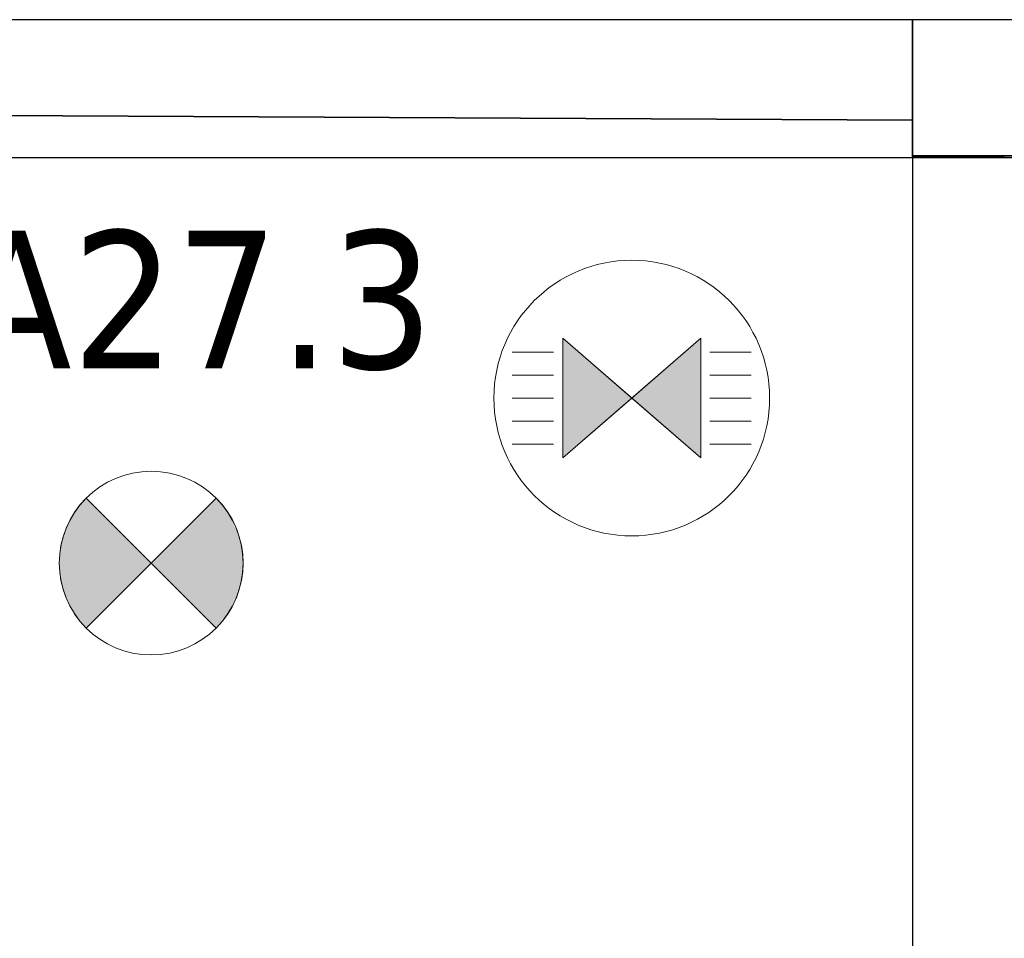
# Model space of a CAD drawing. Header units: metres. Extents: x 391.1 to 427.5, y 12.8 to 28.4.
# Tile 70 of 218: x 402.3 to 403.4, y 27.2 to 28.2. Entities that reach past the tile are written whole.
import ezdxf

# ---------------------------------------------------------------- set-up
doc = ezdxf.new("R2010")
doc.units = ezdxf.units.M
doc.layers.add('01_SUELOS', color=7, linetype='Continuous', lineweight=25, true_color=0x007f00)
for name, color, linetype, lineweight in [('A-DETL-GENF-OTLN', 7, 'Continuous', 18), ('A-WALL-____-MCUT', 7, 'Continuous', 25), ('A-WALL-____-OTLN', 7, 'Continuous', 25), ('E-LITE-EQPM-IDEN', 7, 'Continuous', 30)]:
    doc.layers.add(name, color=color, linetype=linetype, lineweight=lineweight)
doc.styles.add('Tahoma_4', font='tahoma.ttf', dxfattribs={"height": 0.15})

# ---------------------------------------------------------------- blocks, each defined once
blk = doc.blocks.new('Family - Evans PA-152341-03_ENLLUMENAT_P0A')
at = {"layer": 'A-WALL-____-MCUT', "color": 253, "true_color": 0xaaaaaa}
for p, q in [((4.4287, 0.1), (2.08, 0.1)), ((4.4287, 0), (4.4287, 0.1))]:
    blk.add_line(p, q, dxfattribs=at)
at = {"layer": 'A-WALL-____-OTLN', "color": 253, "true_color": 0xaaaaaa}
for p, q in [((4.4287, 0.1), (0, 0.1)), ((4.4287, 0), (4.4287, 0.1))]:
    blk.add_line(p, q, dxfattribs=at)
blk = doc.blocks.new('Family - LONDR55-XX_ZZ-ARQ-CAA-M3D-Londres55-152374-03_ENLLUMENAT_P0A')
at = {"layer": '01_SUELOS', "color": 9, "true_color": 0xaad4aa}
for p, q in [((1.8984, 2.1931), (0, 2.2028)), ((0, 2.2028), (1.8984, 2.1931)), ((1.8984, 2.1544), (1.8984, 2.1931)), ((1.8984, 2.1931), (1.8984, 2.1544)), ((9.4683, 2.1544), (1.8984, 2.1544)), ((1.8984, 2.1544), (9.4683, 2.1544))]:
    blk.add_line(p, q, dxfattribs=at)
blk = doc.blocks.new('Family - Evans PA-152430-03_ENLLUMENAT_P0A')
at = {"layer": 'A-WALL-____-MCUT', "color": 253, "true_color": 0xaaaaaa}
for p, q in [((2.5187, 0.15), (0, 0.15)), ((0, 0.15), (0, 0)), ((0, 0), (2.4187, 0))]:
    blk.add_line(p, q, dxfattribs=at)
at = {"layer": 'A-WALL-____-OTLN', "color": 253, "true_color": 0xaaaaaa}
for p, q in [((0, 0.15), (0, 0)), ((2.5187, 0.15), (0, 0.15)), ((0, 0), (2.5187, 0))]:
    blk.add_line(p, q, dxfattribs=at)
blk = doc.blocks.new('Family - Evans PA-152638-03_ENLLUMENAT_P0A')
at = {"layer": 'A-WALL-____-MCUT', "color": 253, "true_color": 0xaaaaaa}
for p, q in [((1.7984, 0.15), (0, 0.15)), ((0, 0.15), (0, 0)), ((1.7984, 0), (1.7984, 0.15)), ((0, 0), (1.7984, 0))]:
    blk.add_line(p, q, dxfattribs=at)
at = {"layer": 'A-WALL-____-OTLN', "color": 253, "true_color": 0xaaaaaa}
for p, q in [((1.7984, 0.15), (0, 0.15)), ((0, 0.15), (0, 0)), ((1.7984, 0), (1.7984, 0.15)), ((0, 0), (1.7984, 0))]:
    blk.add_line(p, q, dxfattribs=at)
at = {"layer": 'A-WALL-____-OTLN', "color": 253, "lineweight": 18, "true_color": 0xaaaaaa}
blk.add_line((0, 0), (1.7984, 0), dxfattribs=at)
blk = doc.blocks.new('LONDR55-XX_ZZ-ARQ-CAA-M3D-Londres55_ifc-1-03_ENLLUMENAT_P0A')
at = {"layer": '01_SUELOS', "color": 253, "lineweight": 18, "true_color": 0xaaaaaa}
blk.add_blockref('Family - LONDR55-XX_ZZ-ARQ-CAA-M3D-Londres55-152374-03_ENLLUMENAT_P0A', (401.3587, 25.9257), dxfattribs=at)
at = {"layer": 'A-WALL-____-OTLN', "color": 253, "lineweight": 18, "true_color": 0xaaaaaa}
for name, p, rotation in [('Family - Evans PA-152638-03_ENLLUMENAT_P0A', (403.2571, 28.2282), 180), ('Family - Evans PA-152341-03_ENLLUMENAT_P0A', (403.3571, 23.6496), 90)]:
    blk.add_blockref(name, p, dxfattribs=dict(at, rotation=rotation))
blk.add_blockref('Family - Evans PA-152430-03_ENLLUMENAT_P0A', (403.2571, 28.0782), dxfattribs=at)
blk = doc.blocks.new('ZYR_06_02_02 Down Superficie - L 01-834878-03_ENLLUMENAT_P0A')
at = {"layer": 'A-DETL-GENF-OTLN', "true_color": 0x00c400}
for points in [[(-0.0707, -0.0707), (0, 0), (-0.0707, 0.0707), (-0.0866, 0.05), (-0.0966, 0.0259), (-0.1, 0), (-0.0966, -0.0259), (-0.0866, -0.05)], [(0.0707, -0.0707), (0.0866, -0.05), (0.0966, -0.0259), (0.1, 0), (0.0966, 0.0259), (0.0866, 0.05), (0.0707, 0.0707), (0, 0)]]:
    blk.add_hatch(color=92, dxfattribs=at).paths.add_polyline_path(points)
at = {"layer": 'A-DETL-GENF-OTLN', "color": 92, "true_color": 0x00c400}
for p, q in [((0, 0), (-0.0707, 0.0707)), ((-0.0707, 0.0707), (0.0707, -0.0707)), ((-0.0707, -0.0707), (0.0707, 0.0707)), ((0.0707, 0.0707), (0, 0)), ((-0.0707, -0.0707), (0, 0)), ((0, 0), (0.0707, -0.0707))]:
    blk.add_line(p, q, dxfattribs=at)
blk.add_circle((0, 0), 0.1, dxfattribs=at)
for start, end in [(135, 225), (315, 45)]:
    blk.add_arc((0, 0), 0.1, start, end, dxfattribs=at)
blk = doc.blocks.new('ZYR_06_01 Detector Sostre - 01 Detector Presencia 360º-V4-03_ENLLUMENAT_P0A')
at = {"layer": 'A-DETL-GENF-OTLN', "true_color": 0x00c400}
for points in [[(-0.075, -0.065), (0, 0), (-0.075, 0.065)], [(0.075, -0.065), (0.075, 0.065), (0, 0)]]:
    blk.add_hatch(color=92, dxfattribs=at).paths.add_polyline_path(points)
at = {"layer": 'A-DETL-GENF-OTLN', "color": 92, "true_color": 0x00c400}
for p, q in [((0, 0), (-0.075, 0.065)), ((-0.075, 0.065), (-0.075, -0.065)), ((-0.075, 0.065), (-0.075, -0.065)), ((-0.075, 0.065), (0.075, -0.065)), ((0.075, 0.065), (-0.075, -0.065)), ((0.075, 0.065), (0, 0)), ((0.075, -0.065), (0.075, 0.065)), ((0.075, 0.065), (0.075, -0.065)), ((-0.085, 0.05), (-0.13, 0.05)), ((0.085, 0.05), (0.13, 0.05)), ((-0.085, 0.025), (-0.13, 0.025)), ((0.085, 0.025), (0.13, 0.025)), ((-0.085, 0), (-0.13, 0)), ((-0.075, -0.065), (0, 0)), ((0, 0), (0.075, -0.065)), ((0.085, 0), (0.13, 0)), ((-0.085, -0.025), (-0.13, -0.025)), ((0.085, -0.025), (0.13, -0.025)), ((-0.085, -0.05), (-0.13, -0.05)), ((0.085, -0.05), (0.13, -0.05))]:
    blk.add_line(p, q, dxfattribs=at)
blk.add_circle((0, 0), 0.15, dxfattribs=at)

msp = doc.modelspace()

# ---------------------------------------------------------------- block references
at = {"lineweight": 5}
msp.add_blockref('LONDR55-XX_ZZ-ARQ-CAA-M3D-Londres55_ifc-1-03_ENLLUMENAT_P0A', (0, 0), dxfattribs=at)
at = {"layer": 'A-DETL-GENF-OTLN', "color": 92, "true_color": 0x00c400}
for name, p in [('ZYR_06_01 Detector Sostre - 01 Detector Presencia 360º-V4-03_ENLLUMENAT_P0A', (402.9516, 27.8165)), ('ZYR_06_02_02 Down Superficie - L 01-834878-03_ENLLUMENAT_P0A', (402.4287, 27.6369))]:
    msp.add_blockref(name, p, dxfattribs=at)

# ---------------------------------------------------------------- texts
at = {"layer": 'E-LITE-EQPM-IDEN', "insert": (402.1227, 27.9987), "char_height": 0.15, "width": 0.737552, "attachment_point": 1, "style": 'Tahoma_4'}
msp.add_mtext('LA27.3', dxfattribs=at)

doc.saveas('drawing.dxf')
